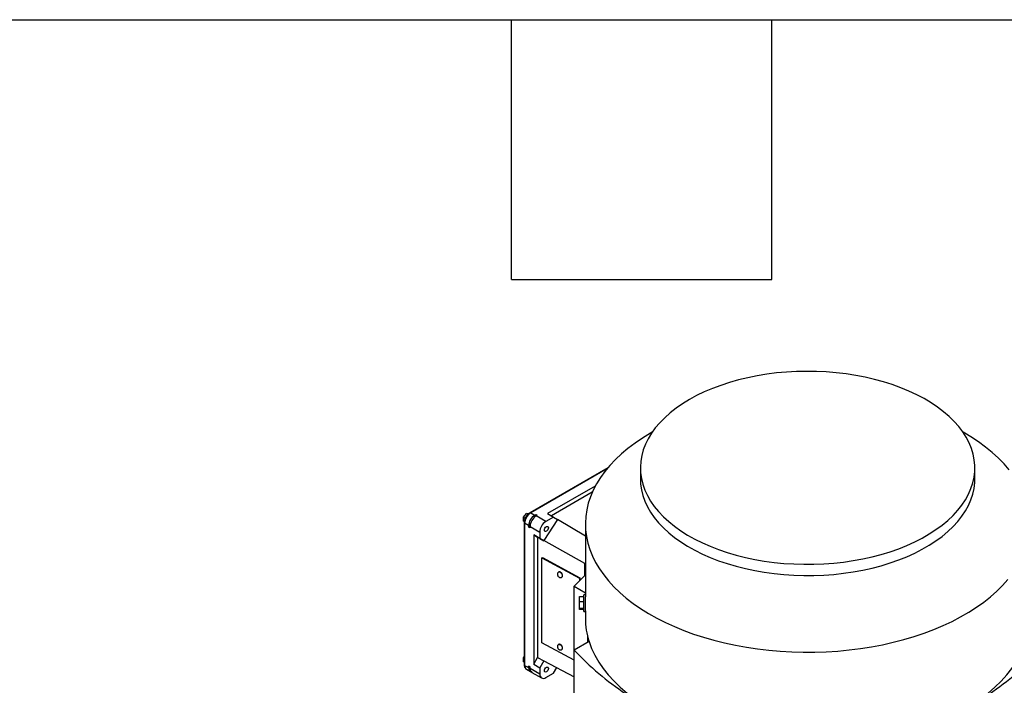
# Model space of a CAD drawing. Header units: inches. Extents: x 5 to 215, y 5 to 165.
# Tile 73 of 74: x 181 to 203, y 150 to 165. Entities that reach past the tile are written whole.
import ezdxf

# ---------------------------------------------------------------- set-up
doc = ezdxf.new("R2010")
doc.units = ezdxf.units.IN
doc.header["$LTSCALE"] = 20
doc.header["$MEASUREMENT"] = 0
doc.layers.add('TEXT', color=140, linetype='Continuous', lineweight=25)

msp = doc.modelspace()

# ---------------------------------------------------------------- linework, layer by layer
for p, q in [((195.241, 155.475), (195.202, 155.452)), ((202.455, 155.452), (202.416, 155.475)), ((194.217, 154.655), (192.42, 153.617)), ((194.196, 154.629), (192.439, 153.615)), ((194.97, 154.655), (194.97, 154.396)), ((202.687, 154.396), (202.687, 154.655)), ((193.929, 154.234), (192.828, 153.598)), ((193.86, 154.092), (192.916, 153.547)), ((192.272, 153.517), (192.342, 153.603)), ((192.377, 153.583), (192.342, 153.603)), ((192.342, 153.603), (192.394, 153.599)), ((192.439, 153.615), (192.531, 153.562)), ((192.517, 153.506), (192.559, 153.578)), ((192.531, 153.562), (192.559, 153.578)), ((192.559, 153.578), (192.592, 153.559)), ((192.828, 153.598), (192.967, 153.518)), ((192.272, 153.517), (192.313, 153.493)), ((192.272, 153.424), (192.272, 153.517)), ((192.272, 153.424), (192.291, 153.413)), ((192.289, 153.39), (192.289, 150.111)), ((192.3, 153.374), (192.3, 150.095)), ((192.392, 153.321), (192.3, 153.374)), ((192.392, 153.289), (192.434, 153.361)), ((192.565, 153.543), (192.592, 153.559)), ((192.787, 153.414), (192.565, 153.543)), ((193.057, 153.462), (192.741, 152.976)), ((192.967, 153.518), (192.787, 153.414)), ((192.967, 153.518), (193.06, 153.464)), ((193.06, 153.464), (193.057, 153.462)), ((193.7, 153.074), (193.057, 153.462)), ((193.7, 153.359), (193.7, 151.678)), ((192.392, 153.321), (192.392, 153.289)), ((192.425, 153.269), (192.392, 153.289)), ((192.425, 153.301), (192.648, 153.173)), ((192.425, 153.269), (192.425, 153.301)), ((192.648, 153.173), (192.648, 153.027)), ((192.648, 153.027), (192.509, 153.108)), ((192.509, 153.108), (192.509, 150.12)), ((192.509, 153.108), (192.597, 153.056)), ((192.597, 153.056), (192.597, 150.273)), ((192.741, 152.973), (192.597, 153.056)), ((192.648, 153.027), (192.741, 152.973)), ((193.692, 152.447), (192.741, 152.976)), ((192.741, 152.976), (192.741, 152.973)), ((192.699, 152.575), (192.712, 152.583)), ((192.699, 152.575), (193.563, 152.11)), ((192.699, 150.614), (192.699, 152.575)), ((192.712, 152.583), (193.576, 152.118)), ((193.692, 152.447), (193.7, 152.46)), ((193.692, 152.174), (193.692, 152.447)), ((193.563, 152.11), (193.576, 152.118)), ((193.563, 152.11), (193.563, 152.048)), ((193.576, 152.118), (193.576, 152.061)), ((193.442, 150.444), (193.442, 151.922)), ((193.442, 151.922), (193.7, 151.773)), ((193.563, 151.685), (193.661, 151.685)), ((193.563, 151.568), (193.563, 151.685)), ((193.563, 151.568), (193.661, 151.568)), ((193.563, 151.416), (193.563, 151.568)), ((193.661, 151.711), (193.661, 151.431)), ((193.7, 151.431), (193.7, 151.678)), ((193.563, 151.416), (193.661, 151.416)), ((193.563, 151.382), (193.563, 151.416)), ((193.661, 151.382), (193.563, 151.382)), ((193.661, 151.431), (193.661, 151.356)), ((193.7, 151.435), (193.701, 151.435)), ((193.7, 151.356), (193.7, 151.431)), ((193.7, 151.356), (193.7, 151.183)), ((193.786, 150.643), (193.442, 150.444)), ((193.75, 150.774), (193.75, 150.622)), ((193.442, 150.214), (192.699, 150.614)), ((193.442, 144.572), (193.442, 150.444)), ((192.272, 150.27), (192.289, 150.29)), ((192.272, 150.27), (192.289, 150.26)), ((192.272, 150.177), (192.272, 150.27)), ((192.272, 150.177), (192.289, 150.168)), ((192.509, 150.12), (192.597, 150.273)), ((192.597, 150.273), (192.741, 150.201)), ((192.741, 150.201), (192.648, 150.04)), ((192.741, 150.198), (192.741, 150.201)), ((192.741, 150.198), (193.442, 149.834)), ((192.3, 150.095), (192.392, 150.042)), ((192.341, 150.005), (192.433, 149.952)), ((192.392, 150.042), (192.392, 150.074)), ((192.392, 150.074), (192.425, 150.055)), ((192.425, 150.055), (192.392, 150.074)), ((192.425, 150.022), (192.425, 150.055)), ((192.648, 149.894), (192.425, 150.022)), ((192.509, 150.12), (192.648, 150.04)), ((192.648, 150.04), (192.648, 149.894)), ((192.967, 149.917), (193.04, 150.043)), ((192.466, 149.932), (192.689, 149.804)), ((192.787, 149.813), (192.967, 149.917))]:
    msp.add_line(p, q)
at = {"flags": 128}
for points in [[(196.1, 156.23), (195.942, 156.133), (195.794, 156.031), (195.657, 155.924), (195.531, 155.812), (195.417, 155.696), (195.315, 155.576), (195.226, 155.453), (195.15, 155.328), (195.087, 155.199), (195.037, 155.069), (195.001, 154.938), (194.979, 154.805), (194.97, 154.672), (194.975, 154.539), (194.994, 154.406), (195.027, 154.274), (195.073, 154.143), (195.133, 154.015), (195.206, 153.888), (195.292, 153.764), (195.391, 153.644), (195.501, 153.527), (195.624, 153.414), (195.759, 153.306), (195.904, 153.202), (196.06, 153.104), (196.225, 153.011), (196.4, 152.924), (196.584, 152.843), (196.776, 152.769), (196.975, 152.702), (197.18, 152.641), (197.392, 152.588), (197.609, 152.542), (197.83, 152.504), (198.054, 152.473), (198.282, 152.45), (198.511, 152.435), (198.742, 152.428), (198.973, 152.429), (199.203, 152.438), (199.432, 152.455), (199.659, 152.48), (199.883, 152.513), (200.103, 152.553), (200.318, 152.601), (200.528, 152.656), (200.732, 152.718), (200.93, 152.787), (201.119, 152.863), (201.301, 152.945), (201.474, 153.034), (201.637, 153.128), (201.79, 153.228), (201.933, 153.333), (202.064, 153.442), (202.184, 153.556), (202.292, 153.674), (202.387, 153.795), (202.47, 153.92), (202.54, 154.047), (202.596, 154.176), (202.639, 154.307), (202.668, 154.439), (202.684, 154.572), (202.686, 154.705), (202.674, 154.838), (202.648, 154.971), (202.608, 155.102), (202.555, 155.232), (202.489, 155.359), (202.409, 155.484), (202.317, 155.607), (202.212, 155.725), (202.095, 155.84), (201.967, 155.951), (201.827, 156.057), (201.676, 156.158), (201.515, 156.254), (201.345, 156.343), (201.166, 156.427), (200.978, 156.505), (200.782, 156.576), (200.58, 156.64), (200.371, 156.697), (200.157, 156.746), (199.938, 156.788), (199.715, 156.823), (199.489, 156.85), (199.26, 156.868), (199.03, 156.879), (198.799, 156.882), (198.569, 156.877), (198.339, 156.865), (198.111, 156.844), (197.886, 156.815), (197.664, 156.779), (197.446, 156.735), (197.233, 156.683), (197.025, 156.624), (196.825, 156.559), (196.631, 156.486), (196.445, 156.407), (196.268, 156.321), (196.1, 156.23)], [(195.202, 155.452), (195.019, 155.341), (194.846, 155.224), (194.684, 155.102), (194.532, 154.976), (194.393, 154.845), (194.265, 154.71), (194.15, 154.571), (194.047, 154.43), (193.958, 154.285), (193.881, 154.138), (193.818, 153.988), (193.768, 153.837), (193.732, 153.685), (193.709, 153.532), (193.7, 153.378), (193.706, 153.225), (193.725, 153.071), (193.757, 152.919), (193.804, 152.768), (193.864, 152.618), (193.937, 152.47), (194.024, 152.325), (194.123, 152.182), (194.235, 152.043), (194.36, 151.907), (194.496, 151.775), (194.645, 151.647), (194.804, 151.524), (194.975, 151.406), (195.156, 151.293), (195.346, 151.186), (195.546, 151.085), (195.755, 150.989), (195.972, 150.9), (196.197, 150.818), (196.429, 150.743), (196.668, 150.674), (196.912, 150.613), (197.162, 150.56), (197.416, 150.513), (197.673, 150.475), (197.934, 150.444), (198.197, 150.421), (198.462, 150.406), (198.728, 150.399), (198.995, 150.4), (199.26, 150.409), (199.525, 150.426), (199.788, 150.451), (200.048, 150.484), (200.305, 150.524), (200.558, 150.572), (200.806, 150.628), (201.049, 150.691), (201.286, 150.761), (201.516, 150.838), (201.739, 150.922), (201.954, 151.013), (202.161, 151.109), (202.359, 151.212), (202.547, 151.321), (202.725, 151.435), (202.893, 151.555), (203.05, 151.679), (203.195, 151.808), (203.329, 151.94), (203.45, 152.077)], [(203.479, 154.606), (203.361, 154.744), (203.23, 154.878), (203.087, 155.008), (202.933, 155.133), (202.768, 155.254), (202.593, 155.369), (202.455, 155.452)], [(194.97, 154.396), (194.975, 154.279), (194.994, 154.147), (195.027, 154.015), (195.073, 153.884), (195.133, 153.755), (195.206, 153.629), (195.292, 153.505), (195.391, 153.385), (195.501, 153.268), (195.624, 153.155), (195.759, 153.047), (195.904, 152.943), (196.06, 152.845), (196.225, 152.752), (196.4, 152.665), (196.584, 152.584), (196.776, 152.51), (196.975, 152.443), (197.18, 152.382), (197.392, 152.329), (197.609, 152.283), (197.83, 152.245), (198.054, 152.214), (198.282, 152.191), (198.511, 152.176), (198.742, 152.169), (198.973, 152.17), (199.203, 152.179), (199.432, 152.196), (199.659, 152.221), (199.883, 152.253), (200.103, 152.294), (200.318, 152.341), (200.528, 152.396), (200.732, 152.459), (200.93, 152.528), (201.119, 152.604), (201.301, 152.686), (201.474, 152.775), (201.637, 152.869), (201.79, 152.969), (201.933, 153.073), (202.064, 153.183), (202.184, 153.297), (202.292, 153.415), (202.387, 153.536), (202.47, 153.66), (202.54, 153.787), (202.596, 153.917), (202.639, 154.048), (202.668, 154.18), (202.684, 154.313), (202.687, 154.396)], [(192.755, 153.219), (192.759, 153.241), (192.769, 153.264), (192.784, 153.284), (192.801, 153.298), (192.819, 153.304), (192.834, 153.301), (192.844, 153.29), (192.847, 153.272), (192.844, 153.249), (192.834, 153.226), (192.819, 153.206), (192.801, 153.192), (192.784, 153.186), (192.769, 153.189), (192.759, 153.2), (192.755, 153.219)], [(193.081, 152.248), (193.083, 152.249), (193.1, 152.252), (193.119, 152.245), (193.138, 152.229), (193.154, 152.208), (193.165, 152.184), (193.168, 152.16), (193.163, 152.141), (193.154, 152.131)], [(193.7, 152.182), (193.571, 152.056), (193.442, 151.922)], [(193.786, 150.643), (193.845, 150.484), (193.92, 150.327), (194.009, 150.172), (194.112, 150.021), (194.23, 149.873), (194.362, 149.729), (194.507, 149.59), (194.665, 149.455)], [(202.991, 149.455), (203.15, 149.59), (203.295, 149.729), (203.427, 149.873), (203.544, 150.021), (203.648, 150.172), (203.737, 150.327), (203.811, 150.484), (203.87, 150.643)], [(193.081, 150.576), (193.083, 150.577), (193.1, 150.58), (193.119, 150.573), (193.138, 150.558), (193.154, 150.536), (193.165, 150.512), (193.168, 150.489), (193.163, 150.47), (193.154, 150.459)], [(192.755, 149.972), (192.759, 149.994), (192.769, 150.017), (192.784, 150.037), (192.801, 150.051), (192.819, 150.057), (192.834, 150.055), (192.844, 150.043), (192.847, 150.025), (192.844, 150.003), (192.834, 149.98), (192.819, 149.959), (192.801, 149.945), (192.784, 149.939), (192.769, 149.942), (192.759, 149.954), (192.755, 149.972)]]:
    msp.add_lwpolyline(points, dxfattribs=at)
for centre, radius, start, end in [((192.602, 153.36), 0.303, 122.6055, 177.3945), ((192.428, 153.599), 0.0198, 54.3837, 114.2924), ((192.308, 153.392), 0.0198, 185.7106, 245.624), ((192.694, 153.307), 0.303, 122.6055, 177.3945), ((192.728, 153.288), 0.303, 122.6055, 177.3945), ((192.95, 153.159), 0.303, 122.6055, 177.3945), ((193.681, 151.711), 0.0197, 0, 180), ((193.681, 151.356), 0.0197, 180, 0), ((195.461, 151.187), 1.76, 180.1172, 197.9929), ((198.583, 155.324), 7.088, 223.5029, 236.1324), ((199.073, 155.324), 7.088, 303.8676, 316.4971), ((192.308, 150.113), 0.0198, 185.6948, 245.6253), ((192.394, 150.083), 0.0944, 172.7442, 235.9436), ((192.482, 150.03), 0.091, 172.5121, 249.8728), ((192.522, 150.012), 0.097, 173.7012, 234.9867), ((192.733, 149.88), 0.086, 170.786, 309.2033)]:
    msp.add_arc(centre, radius, start, end)
for points, knots in [([(192.42, 153.617), (192.413, 153.613), (192.394, 153.601), (192.364, 153.573), (192.334, 153.534), (192.31, 153.49), (192.294, 153.445), (192.289, 153.411), (192.289, 153.394), (192.289, 153.39)], [0, 0, 0, 0, 0.094814, 0.268748, 0.442064, 0.615124, 0.78913, 0.95561, 1, 1, 1, 1]), ([(193.081, 152.248), (193.081, 152.248), (193.074, 152.245), (193.064, 152.233), (193.056, 152.216), (193.055, 152.204), (193.055, 152.199)], [0, 0, 0, 0, 0.040047, 0.38939, 0.704174, 1, 1, 1, 1]), ([(193.173, 152.17), (193.173, 152.175), (193.172, 152.188), (193.164, 152.209), (193.148, 152.231), (193.129, 152.247), (193.109, 152.254), (193.092, 152.254), (193.084, 152.249), (193.082, 152.247)], [0, 0, 0, 0, 0.105976, 0.276882, 0.449642, 0.625407, 0.785182, 0.91971, 1, 1, 1, 1]), ([(193.055, 152.199), (193.055, 152.192), (193.057, 152.177), (193.067, 152.155), (193.084, 152.136), (193.105, 152.125), (193.127, 152.122), (193.143, 152.124), (193.151, 152.13), (193.153, 152.132)], [0, 0, 0, 0, 0.138184, 0.305773, 0.495195, 0.658611, 0.803546, 0.943974, 1, 1, 1, 1]), ([(193.153, 152.131), (193.155, 152.132), (193.161, 152.135), (193.169, 152.147), (193.173, 152.16), (193.173, 152.168), (193.173, 152.17)], [0, 0, 0, 0, 0.129458, 0.491763, 0.859632, 1, 1, 1, 1]), ([(193.081, 150.576), (193.081, 150.576), (193.074, 150.573), (193.064, 150.562), (193.056, 150.545), (193.055, 150.533), (193.055, 150.527)], [0, 0, 0, 0, 0.0400467, 0.38939, 0.7041738, 1, 1, 1, 1]), ([(193.055, 150.527), (193.055, 150.52), (193.057, 150.506), (193.067, 150.484), (193.084, 150.464), (193.105, 150.453), (193.127, 150.45), (193.143, 150.453), (193.151, 150.458), (193.153, 150.46)], [0, 0, 0, 0, 0.138184, 0.305773, 0.495195, 0.658611, 0.803546, 0.943974, 1, 1, 1, 1]), ([(193.173, 150.498), (193.173, 150.503), (193.172, 150.516), (193.164, 150.538), (193.148, 150.56), (193.129, 150.576), (193.109, 150.583), (193.092, 150.583), (193.084, 150.578), (193.082, 150.576)], [0, 0, 0, 0, 0.105976, 0.276882, 0.449642, 0.625407, 0.785182, 0.91971, 1, 1, 1, 1]), ([(193.153, 150.46), (193.155, 150.461), (193.161, 150.464), (193.169, 150.475), (193.173, 150.488), (193.173, 150.496), (193.173, 150.498)], [0, 0, 0, 0, 0.129458, 0.491763, 0.859632, 1, 1, 1, 1]), ([(192.289, 150.111), (192.289, 150.103), (192.29, 150.082), (192.298, 150.052), (192.316, 150.022), (192.333, 150.011), (192.341, 150.005)], [0, 0, 0, 0, 0.178564, 0.475751, 0.753604, 1, 1, 1, 1])]:
    msp.add_open_spline(points, degree=3, knots=knots)
at = {"layer": 'TEXT'}
for p, q in [((5, 165), (215, 165)), ((192, 159), (192, 165)), ((198, 159), (198, 165)), ((192, 159), (198, 159))]:
    msp.add_line(p, q, dxfattribs=at)

doc.saveas('drawing.dxf')
